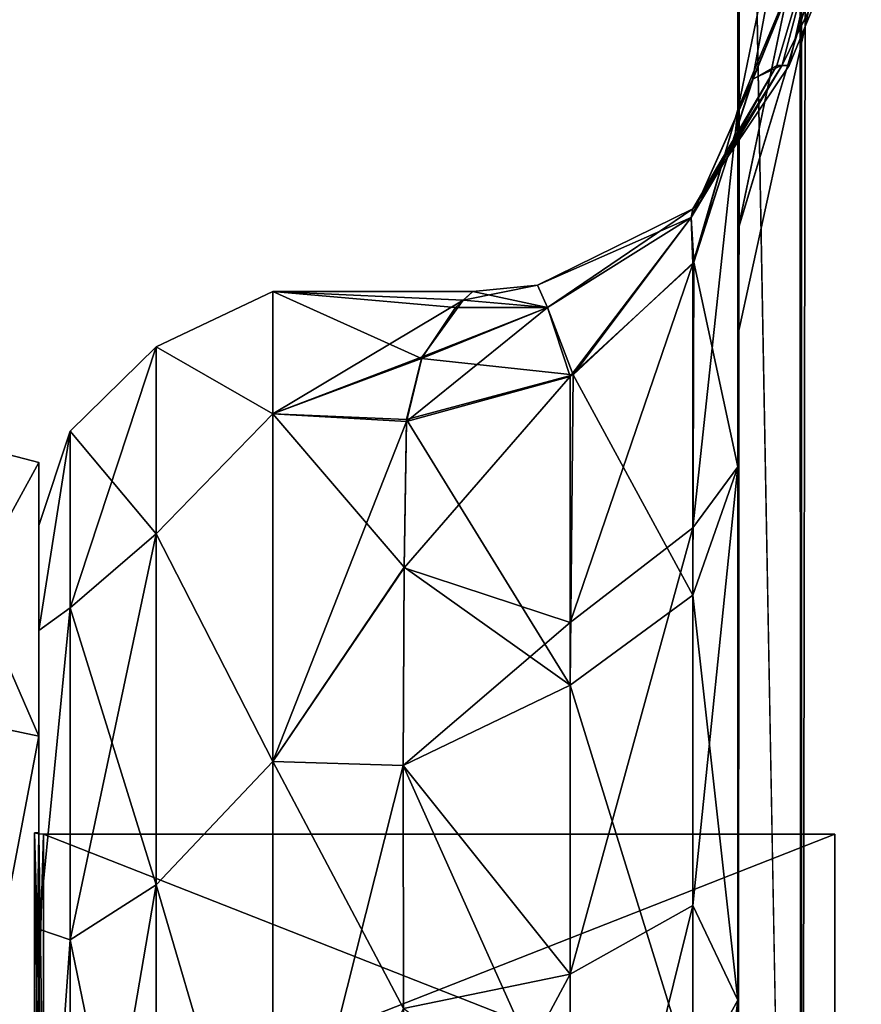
# Model space of a CAD drawing. Extents: x -23 to 470, y -1800 to 0.
# Tile 17 of 243: x 0 to 12, y -1759 to -1744. Entities that reach past the tile are written whole.
import ezdxf

# ---------------------------------------------------------------- set-up
doc = ezdxf.new("R2010")
doc.units = 0
doc.header["$LTSCALE"] = 61.050099
for name, color, linetype in [('1101', 7, 'CONTINUOUS'), ('1102', 7, 'CONTINUOUS'), ('1103', 7, 'CONTINUOUS'), ('1104', 7, 'CONTINUOUS'), ('1107', 7, 'CONTINUOUS'), ('1108', 7, 'CONTINUOUS'), ('1111', 7, 'CONTINUOUS'), ('1112', 7, 'CONTINUOUS'), ('1283', 7, 'CONTINUOUS'), ('1284', 7, 'CONTINUOUS'), ('550', 7, 'CONTINUOUS'), ('554', 7, 'CONTINUOUS'), ('556', 7, 'CONTINUOUS'), ('557', 7, 'CONTINUOUS'), ('558', 7, 'CONTINUOUS'), ('583', 7, 'CONTINUOUS'), ('584', 7, 'CONTINUOUS'), ('585', 7, 'CONTINUOUS'), ('587', 7, 'CONTINUOUS'), ('592', 7, 'CONTINUOUS'), ('598', 7, 'CONTINUOUS'), ('599', 7, 'CONTINUOUS')]:
    doc.layers.add(name, color=color, linetype=linetype)

msp = doc.modelspace()

# ---------------------------------------------------------------- linework, layer by layer
at = {"layer": '1101', "linetype": 'CONTINUOUS'}
for points in [[(0, -1756.098), (0, -1760.756, -11.244), (0, -1750.556), (0, -1756.098)], [(0, -1750.556), (0, -1760.756, -11.244), (0, -1754.652, -12.605), (0, -1750.556)], [(0, -1754.652, 12.605), (0, -1756.098), (0, -1750.556), (0, -1754.652, 12.605)], [(0, -1760.756, -11.244), (0, -1772, -15.902), (0, -1754.652, -12.605), (0, -1760.756, -11.244)], [(0, -1754.652, -12.605), (0, -1772, -15.902), (0, -1778.627, -20.394), (0, -1754.652, -12.605)], [(0, -1760.756, 11.244), (0, -1756.098), (0, -1754.652, 12.605), (0, -1760.756, 11.244)], [(0, -1772, 15.902), (0, -1760.756, 11.244), (0, -1754.652, 12.605), (0, -1772, 15.902)], [(0, -1765.373, 20.394), (0, -1772, 15.902), (0, -1754.652, 12.605), (0, -1765.373, 20.394)], [(0, -1765.373, -20.394), (0, -1754.652, -12.605), (0, -1778.627, -20.394), (0, -1765.373, -20.394)]]:
    msp.add_3dface(points, dxfattribs=at)
at = {"layer": '1102', "linetype": 'CONTINUOUS'}
for points in [[(11.9, -1756.115), (11.9, -1760.768, 11.232), (11.9, -1787.885), (11.9, -1756.115)], [(11.9, -1756.115), (11.9, -1787.885), (11.9, -1783.232, -11.232), (11.9, -1756.115)], [(11.9, -1756.115), (11.9, -1783.232, -11.232), (11.9, -1760.768, -11.232), (11.9, -1756.115)]]:
    msp.add_3dface(points, dxfattribs=at)
at = {"layer": '1103', "linetype": 'CONTINUOUS'}
for points in [[(11.9, -1760.768, 11.232), (11.9, -1756.115), (0.066, -1760.768, 11.232), (11.9, -1760.768, 11.232)], [(0.066, -1760.768, 11.232), (11.9, -1756.115), (0.066, -1756.115), (0.066, -1760.768, 11.232)]]:
    msp.add_3dface(points, dxfattribs=at)
at = {"layer": '1104', "linetype": 'CONTINUOUS'}
for points in [[(0.066, -1756.115), (11.9, -1756.115), (11.9, -1760.768, -11.232), (0.066, -1756.115)], [(0.066, -1756.115), (11.9, -1760.768, -11.232), (0.066, -1760.768, -11.232), (0.066, -1756.115)]]:
    msp.add_3dface(points, dxfattribs=at)
at = {"layer": '1107', "linetype": 'CONTINUOUS'}
for points in [[(-2.009, -1754.226, 12.913), (0, -1750.556), (-2.009, -1750.03, 0), (-2.009, -1754.226, 12.913)], [(0, -1754.652, 12.605), (0, -1750.556), (-2.009, -1754.226, 12.913), (0, -1754.652, 12.605)], [(-2.009, -1765.211, 20.894), (0, -1754.652, 12.605), (-2.009, -1754.226, 12.913), (-2.009, -1765.211, 20.894)], [(0, -1765.373, 20.394), (0, -1754.652, 12.605), (-2.009, -1765.211, 20.894), (0, -1765.373, 20.394)]]:
    msp.add_3dface(points, dxfattribs=at)
at = {"layer": '1108', "linetype": 'CONTINUOUS'}
for points in [[(0, -1750.556), (0, -1754.652, -12.605), (-2.009, -1750.03, 0), (0, -1750.556)], [(-2.009, -1750.03, 0), (0, -1754.652, -12.605), (-2.009, -1754.226, -12.913), (-2.009, -1750.03, 0)], [(0, -1754.652, -12.605), (0, -1765.373, -20.394), (-2.009, -1754.226, -12.913), (0, -1754.652, -12.605)], [(-2.009, -1754.226, -12.913), (0, -1765.373, -20.394), (-2.009, -1765.211, -20.894), (-2.009, -1754.226, -12.913)]]:
    msp.add_3dface(points, dxfattribs=at)
at = {"layer": '1111', "linetype": 'CONTINUOUS'}
for points in [[(0.066, -1760.768, -11.232), (-0.064, -1756.098), (0.001, -1756.111), (0.066, -1760.768, -11.232)], [(-0.064, -1756.098), (0.066, -1760.768, -11.232), (-0.064, -1760.756, -11.244), (-0.064, -1756.098)], [(0.066, -1756.115), (0.066, -1760.768, -11.232), (0.001, -1756.111), (0.066, -1756.115)]]:
    msp.add_3dface(points, dxfattribs=at)
at = {"layer": '1112', "linetype": 'CONTINUOUS'}
for points in [[(0.001, -1756.111), (-0.064, -1756.098), (-0.064, -1760.756, 11.244), (0.001, -1756.111)], [(0.066, -1756.115), (0.001, -1756.111), (-0.064, -1760.756, 11.244), (0.066, -1756.115)], [(0.066, -1760.768, 11.232), (0.066, -1756.115), (-0.064, -1760.756, 11.244), (0.066, -1760.768, 11.232)]]:
    msp.add_3dface(points, dxfattribs=at)
at = {"layer": '1283', "linetype": 'CONTINUOUS'}
for points in [[(0, -1756.098), (0, -1760.756, 11.244), (-0.064, -1756.098), (0, -1756.098)], [(-0.064, -1756.098), (0, -1760.756, 11.244), (-0.064, -1760.756, 11.244), (-0.064, -1756.098)]]:
    msp.add_3dface(points, dxfattribs=at)
at = {"layer": '1284', "linetype": 'CONTINUOUS'}
for points in [[(0, -1760.756, -11.244), (0, -1756.098), (-0.064, -1760.756, -11.244), (0, -1760.756, -11.244)], [(0, -1756.098), (-0.064, -1756.098), (-0.064, -1760.756, -11.244), (0, -1756.098)]]:
    msp.add_3dface(points, dxfattribs=at)
at = {"layer": '550', "linetype": 'CONTINUOUS'}
for points in [[(10.45, -1728.15, 20.5), (10.45, -1734.797, 19.391), (10.45, -1750.621, 19.586), (10.45, -1728.15, 20.5)], [(10.45, -1735.92, 22.035), (10.45, -1728.15, 20.5), (10.45, -1758.599, 25.714), (10.45, -1735.92, 22.035)], [(10.45, -1758.599, 25.714), (10.45, -1728.15, 20.5), (10.45, -1750.621, 19.586), (10.45, -1758.599, 25.714)], [(10.45, -1728.15, 61.5), (10.45, -1735.917, 59.966), (10.45, -1780, 61.5), (10.45, -1728.15, 61.5)], [(10.45, -1782.865, -60.931), (10.45, -1783.734, -60.5), (10.45, -1728.15, -61.5), (10.45, -1782.865, -60.931)], [(10.45, -1728.15, -61.5), (10.45, -1783.734, -60.5), (10.45, -1735.92, -59.965), (10.45, -1728.15, -61.5)], [(10.45, -1780, -61.5), (10.45, -1782.865, -60.931), (10.45, -1728.15, -61.5), (10.45, -1780, -61.5)], [(10.45, -1728.15, -20.5), (10.45, -1735.917, -22.034), (10.45, -1750.62, -19.586), (10.45, -1728.15, -20.5)], [(10.45, -1734.85, -19.375), (10.45, -1728.15, -20.5), (10.45, -1750.62, -19.586), (10.45, -1734.85, -19.375)], [(10.45, -1734.797, 19.391), (10.45, -1740.719, 16.193), (10.45, -1750.621, 19.586), (10.45, -1734.797, 19.391)], [(10.45, -1740.737, -16.18), (10.45, -1734.85, -19.375), (10.45, -1750.62, -19.586), (10.45, -1740.737, -16.18)], [(10.45, -1735.917, 59.966), (10.45, -1742.613, 55.523), (10.45, -1785.305, 59.301), (10.45, -1735.917, 59.966)], [(10.45, -1780, 61.5), (10.45, -1735.917, 59.966), (10.45, -1782.865, 60.931), (10.45, -1780, 61.5)], [(10.45, -1782.865, 60.931), (10.45, -1735.917, 59.966), (10.45, -1783.734, 60.5), (10.45, -1782.865, 60.931)], [(10.45, -1783.734, 60.5), (10.45, -1735.917, 59.966), (10.45, -1785.305, 59.301), (10.45, -1783.734, 60.5)], [(10.45, -1735.917, -22.034), (10.45, -1742.613, -26.477), (10.45, -1758.598, -25.714), (10.45, -1735.917, -22.034)], [(10.45, -1750.62, -19.586), (10.45, -1735.917, -22.034), (10.45, -1758.598, -25.714), (10.45, -1750.62, -19.586)], [(10.45, -1742.616, 26.48), (10.45, -1735.92, 22.035), (10.45, -1758.599, 25.714), (10.45, -1742.616, 26.48)], [(10.45, -1786.5, -57.734), (10.45, -1786.933, -56.86), (10.45, -1735.92, -59.965), (10.45, -1786.5, -57.734)], [(10.45, -1735.92, -59.965), (10.45, -1786.933, -56.86), (10.45, -1742.616, -55.52), (10.45, -1735.92, -59.965)], [(10.45, -1785.305, -59.301), (10.45, -1786.5, -57.734), (10.45, -1735.92, -59.965), (10.45, -1785.305, -59.301)], [(10.45, -1783.734, -60.5), (10.45, -1785.305, -59.301), (10.45, -1735.92, -59.965), (10.45, -1783.734, -60.5)], [(10.45, -1740.719, 16.193), (10.45, -1745.277, 11.265), (10.45, -1750.621, 19.586), (10.45, -1740.719, 16.193)], [(10.45, -1745.277, -11.265), (10.45, -1740.737, -16.18), (10.45, -1750.62, -19.586), (10.45, -1745.277, -11.265)], [(10.45, -1742.613, 55.523), (10.45, -1747.082, 48.856), (10.45, -1787.5, 54), (10.45, -1742.613, 55.523)], [(10.45, -1785.305, 59.301), (10.45, -1742.613, 55.523), (10.45, -1786.5, 57.734), (10.45, -1785.305, 59.301)], [(10.45, -1786.5, 57.734), (10.45, -1742.613, 55.523), (10.45, -1786.933, 56.86), (10.45, -1786.5, 57.734)], [(10.45, -1786.933, 56.86), (10.45, -1742.613, 55.523), (10.45, -1787.5, 54), (10.45, -1786.933, 56.86)], [(10.45, -1742.613, -26.477), (10.45, -1747.082, -33.144), (10.45, -1768.175, -28.742), (10.45, -1742.613, -26.477)], [(10.45, -1758.598, -25.714), (10.45, -1742.613, -26.477), (10.45, -1768.175, -28.742), (10.45, -1758.598, -25.714)], [(10.45, -1747.083, 33.148), (10.45, -1742.616, 26.48), (10.45, -1768.176, 28.742), (10.45, -1747.083, 33.148)], [(10.45, -1768.176, 28.742), (10.45, -1742.616, 26.48), (10.45, -1758.599, 25.714), (10.45, -1768.176, 28.742)], [(10.45, -1786.933, -56.86), (10.45, -1787.5, -54), (10.45, -1742.616, -55.52), (10.45, -1786.933, -56.86)], [(10.45, -1742.616, -55.52), (10.45, -1787.5, -54), (10.45, -1747.083, -48.852), (10.45, -1742.616, -55.52)], [(10.45, -1747.082, 48.856), (10.45, -1748.65, 41.002), (10.45, -1787.5, 54), (10.45, -1747.082, 48.856)], [(10.45, -1747.082, -33.144), (10.45, -1748.65, -40.998), (10.45, -1778.234, -28.319), (10.45, -1747.082, -33.144)], [(10.45, -1768.175, -28.742), (10.45, -1747.082, -33.144), (10.45, -1778.234, -28.319), (10.45, -1768.175, -28.742)], [(10.45, -1748.65, 41.002), (10.45, -1747.083, 33.148), (10.45, -1787.5, 54), (10.45, -1748.65, 41.002)], [(10.45, -1787.5, 54), (10.45, -1747.083, 33.148), (10.45, -1768.176, 28.742), (10.45, -1787.5, 54)], [(10.45, -1787.5, -54), (10.45, -1787.5, -24.51), (10.45, -1747.083, -48.852), (10.45, -1787.5, -54)], [(10.45, -1747.083, -48.852), (10.45, -1787.5, -24.51), (10.45, -1748.65, -40.998), (10.45, -1747.083, -48.852)], [(10.45, -1748.65, -40.998), (10.45, -1787.5, -24.51), (10.45, -1778.234, -28.319), (10.45, -1748.65, -40.998)]]:
    msp.add_3dface(points, dxfattribs=at)
at = {"layer": '554', "linetype": 'CONTINUOUS'}
for points in [[(0, -1751.5, 0), (0, -1753.067, -7.855), (0, -1790.933, -7.854), (0, -1751.5, 0)], [(0, -1753.067, 7.854), (0, -1751.5, 0), (0, -1792.5, 0), (0, -1753.067, 7.854)], [(0, -1792.5, 0), (0, -1751.5, 0), (0, -1790.933, -7.854), (0, -1792.5, 0)], [(0, -1753.067, -7.855), (0, -1757.536, -14.522), (0, -1790.933, -7.854), (0, -1753.067, -7.855)], [(0, -1757.536, 14.522), (0, -1753.067, 7.854), (0, -1786.464, 14.522), (0, -1757.536, 14.522)], [(0, -1786.464, 14.522), (0, -1753.067, 7.854), (0, -1790.933, 7.855), (0, -1786.464, 14.522)], [(0, -1790.933, 7.855), (0, -1753.067, 7.854), (0, -1792.5, 0), (0, -1790.933, 7.855)], [(0, -1757.536, -14.522), (0, -1764.234, -18.966), (0, -1786.464, -14.522), (0, -1757.536, -14.522)], [(0, -1790.933, -7.854), (0, -1757.536, -14.522), (0, -1786.464, -14.522), (0, -1790.933, -7.854)], [(0, -1764.235, 18.966), (0, -1757.536, 14.522), (0, -1779.766, 18.966), (0, -1764.235, 18.966)], [(0, -1779.766, 18.966), (0, -1757.536, 14.522), (0, -1786.464, 14.522), (0, -1779.766, 18.966)]]:
    msp.add_3dface(points, dxfattribs=at)
at = {"layer": '556', "linetype": 'CONTINUOUS'}
for points in [[(3.5, -1748, 0), (3.5, -1749.827, 9.184), (6.343, -1748.126, 2.453), (3.5, -1748, 0)], [(3.5, -1749.827, -9.184), (3.5, -1748, 0), (5.721, -1748.998, -6.848), (3.5, -1749.827, -9.184)], [(5.721, -1748.998, -6.848), (3.5, -1748, 0), (6.228, -1748.238, -3.369), (5.721, -1748.998, -6.848)], [(6.228, -1748.238, -3.369), (3.5, -1748, 0), (6.487, -1748, -0.07), (6.228, -1748.238, -3.369)], [(6.487, -1748, -0.07), (3.5, -1748, 0), (6.343, -1748.126, 2.453), (6.487, -1748, -0.07)], [(6.343, -1748.126, 2.453), (3.5, -1749.827, 9.184), (5.731, -1748.973, 6.766), (6.343, -1748.126, 2.453)], [(5.731, -1748.973, 6.766), (3.5, -1749.827, 9.184), (5.499, -1749.945, 9.464), (5.731, -1748.973, 6.766)], [(5.499, -1749.915, -9.395), (3.5, -1749.827, -9.184), (5.721, -1748.998, -6.848), (5.499, -1749.915, -9.395)], [(3.5, -1749.827, 9.184), (3.5, -1755.029, 16.971), (5.499, -1749.945, 9.464), (3.5, -1749.827, 9.184)], [(3.5, -1755.029, -16.971), (3.5, -1749.827, -9.184), (5.461, -1752.121, -13.447), (3.5, -1755.029, -16.971)], [(5.461, -1752.121, -13.447), (3.5, -1749.827, -9.184), (5.499, -1749.915, -9.395), (5.461, -1752.121, -13.447)], [(5.499, -1749.945, 9.464), (3.5, -1755.029, 16.971), (5.461, -1752.13, 13.461), (5.499, -1749.945, 9.464)], [(5.446, -1755.091, -17.032), (3.5, -1755.029, -16.971), (5.461, -1752.121, -13.447), (5.446, -1755.091, -17.032)], [(5.461, -1752.13, 13.461), (3.5, -1755.029, 16.971), (5.446, -1755.087, 17.028), (5.461, -1752.13, 13.461)], [(3.5, -1755.029, 16.971), (3.5, -1762.816, 22.173), (5.446, -1755.087, 17.028), (3.5, -1755.029, 16.971)], [(3.5, -1762.816, -22.173), (3.5, -1755.029, -16.971), (5.45, -1758.724, -19.994), (3.5, -1762.816, -22.173)], [(5.45, -1758.724, -19.994), (3.5, -1755.029, -16.971), (5.446, -1755.091, -17.032), (5.45, -1758.724, -19.994)], [(5.446, -1755.087, 17.028), (3.5, -1762.816, 22.173), (5.45, -1758.724, 19.994), (5.446, -1755.087, 17.028)]]:
    msp.add_3dface(points, dxfattribs=at)
at = {"layer": '557', "linetype": 'CONTINUOUS'}
for points in [[(10.45, -20, 61.5), (10.45, -71.85, 61.5), (11.402, -1780, 66.284), (10.45, -20, 61.5)], [(10.45, -20, 61.5), (11.402, -1780, 66.284), (11.402, -20, 66.284), (10.45, -20, 61.5)], [(11.402, -1780, 66.284), (14.111, -1780, 70.339), (11.402, -20, 66.284), (11.402, -1780, 66.284)], [(14.111, -1780, 70.339), (14.111, -20, 70.339), (11.402, -20, 66.284), (14.111, -1780, 70.339)], [(10.45, -71.85, 61.5), (10.45, -1728.15, 61.5), (11.402, -1780, 66.284), (10.45, -71.85, 61.5)], [(10.45, -1728.15, 61.5), (10.45, -1780, 61.5), (11.402, -1780, 66.284), (10.45, -1728.15, 61.5)]]:
    msp.add_3dface(points, dxfattribs=at)
at = {"layer": '558', "linetype": 'CONTINUOUS'}
for points in [[(10.45, -1780, -61.5), (10.45, -1728.15, -61.5), (11.402, -20, -66.284), (10.45, -1780, -61.5)], [(11.402, -1780, -66.284), (10.45, -1780, -61.5), (11.402, -20, -66.284), (11.402, -1780, -66.284)], [(14.111, -1780, -70.339), (11.402, -1780, -66.284), (14.111, -20, -70.339), (14.111, -1780, -70.339)], [(11.402, -1780, -66.284), (11.402, -20, -66.284), (14.111, -20, -70.339), (11.402, -1780, -66.284)]]:
    msp.add_3dface(points, dxfattribs=at)
at = {"layer": '583', "linetype": 'CONTINUOUS'}
for points in [[(10.45, -1742.616, 26.48), (10.45, -1747.083, 33.148), (11.676, -1741.228, 33.449), (10.45, -1742.616, 26.48)], [(11.676, -1741.228, 33.449), (10.45, -1747.083, 33.148), (11.676, -1743.022, 38.378), (11.676, -1741.228, 33.449)], [(10.45, -1747.082, 48.856), (10.45, -1742.613, 55.523), (11.676, -1741.228, 48.551), (10.45, -1747.082, 48.856)], [(11.676, -1743.022, 43.622), (10.45, -1747.082, 48.856), (11.676, -1741.228, 48.551), (11.676, -1743.022, 43.622)], [(10.45, -1747.083, 33.148), (10.45, -1748.65, 41.002), (11.676, -1743.022, 38.378), (10.45, -1747.083, 33.148)], [(10.45, -1748.65, 41.002), (10.45, -1747.082, 48.856), (11.676, -1743.022, 43.622), (10.45, -1748.65, 41.002)], [(11.676, -1743.022, 38.378), (10.45, -1748.65, 41.002), (11.676, -1743.022, 43.622), (11.676, -1743.022, 38.378)]]:
    msp.add_3dface(points, dxfattribs=at)
at = {"layer": '584', "linetype": 'CONTINUOUS'}
for points in [[(10.45, -1742.616, -55.52), (10.45, -1747.083, -48.852), (11.676, -1741.228, -48.551), (10.45, -1742.616, -55.52)], [(11.676, -1741.228, -48.551), (10.45, -1747.083, -48.852), (11.676, -1743.022, -43.622), (11.676, -1741.228, -48.551)], [(10.45, -1747.082, -33.144), (10.45, -1742.613, -26.477), (11.676, -1741.228, -33.449), (10.45, -1747.082, -33.144)], [(11.676, -1743.022, -38.378), (10.45, -1747.082, -33.144), (11.676, -1741.228, -33.449), (11.676, -1743.022, -38.378)], [(10.45, -1747.083, -48.852), (10.45, -1748.65, -40.998), (11.676, -1743.022, -43.622), (10.45, -1747.083, -48.852)], [(10.45, -1748.65, -40.998), (10.45, -1747.082, -33.144), (11.676, -1743.022, -38.378), (10.45, -1748.65, -40.998)], [(11.676, -1743.022, -43.622), (10.45, -1748.65, -40.998), (11.676, -1743.022, -38.378), (11.676, -1743.022, -43.622)]]:
    msp.add_3dface(points, dxfattribs=at)
at = {"layer": '585', "linetype": 'CONTINUOUS'}
for points in [[(10.45, -1745.277, -11.265), (10.45, -1750.62, -19.586), (9.794, -1747.559, -10.303), (10.45, -1745.277, -11.265)], [(7.989, -1749.247, -9.592), (9.794, -1747.559, -10.303), (9.779, -1752.541, -17.987), (7.989, -1749.247, -9.592)], [(9.794, -1747.559, -10.303), (10.45, -1750.62, -19.586), (9.779, -1752.541, -17.987), (9.794, -1747.559, -10.303)], [(5.499, -1749.915, -9.395), (7.989, -1749.247, -9.592), (7.946, -1753.886, -16.744), (5.499, -1749.915, -9.395)], [(7.946, -1753.886, -16.744), (7.989, -1749.247, -9.592), (9.779, -1752.541, -17.987), (7.946, -1753.886, -16.744)], [(5.461, -1752.121, -13.447), (5.499, -1749.915, -9.395), (7.946, -1753.886, -16.744), (5.461, -1752.121, -13.447)], [(10.45, -1750.62, -19.586), (10.45, -1758.598, -25.714), (9.779, -1752.541, -17.987), (10.45, -1750.62, -19.586)], [(5.446, -1755.091, -17.032), (5.461, -1752.121, -13.447), (7.946, -1753.886, -16.744), (5.446, -1755.091, -17.032)], [(7.946, -1753.886, -16.744), (9.779, -1752.541, -17.987), (9.78, -1759.821, -23.535), (7.946, -1753.886, -16.744)], [(9.779, -1752.541, -17.987), (10.45, -1758.598, -25.714), (9.78, -1759.821, -23.535), (9.779, -1752.541, -17.987)], [(7.946, -1760.663, -21.908), (5.446, -1755.091, -17.032), (7.946, -1753.886, -16.744), (7.946, -1760.663, -21.908)], [(7.946, -1760.663, -21.908), (7.946, -1753.886, -16.744), (9.78, -1759.821, -23.535), (7.946, -1760.663, -21.908)], [(5.45, -1758.724, -19.994), (5.446, -1755.091, -17.032), (7.946, -1760.663, -21.908), (5.45, -1758.724, -19.994)], [(10.45, -1758.598, -25.714), (10.45, -1768.175, -28.742), (9.78, -1759.821, -23.535), (10.45, -1758.598, -25.714)]]:
    msp.add_3dface(points, dxfattribs=at)
at = {"layer": '587', "linetype": 'CONTINUOUS'}
for points in [[(10.45, -1750.621, 19.586), (10.45, -1745.277, 11.265), (9.779, -1751.533, 16.832), (10.45, -1750.621, 19.586)], [(9.779, -1751.533, 16.832), (10.45, -1745.277, 11.265), (9.779, -1747.582, 10.293), (9.779, -1751.533, 16.832)], [(7.945, -1752.948, 15.668), (9.779, -1751.533, 16.832), (9.779, -1747.582, 10.293), (7.945, -1752.948, 15.668)], [(7.945, -1752.948, 15.668), (9.779, -1747.582, 10.293), (7.945, -1749.27, 9.582), (7.945, -1752.948, 15.668)], [(5.499, -1749.945, 9.464), (5.461, -1752.13, 13.461), (7.945, -1749.27, 9.582), (5.499, -1749.945, 9.464)], [(7.945, -1749.27, 9.582), (5.461, -1752.13, 13.461), (7.945, -1752.948, 15.668), (7.945, -1749.27, 9.582)], [(9.78, -1757.185, 21.971), (10.45, -1750.621, 19.586), (9.779, -1751.533, 16.832), (9.78, -1757.185, 21.971)], [(10.45, -1758.599, 25.714), (10.45, -1750.621, 19.586), (9.78, -1757.185, 21.971), (10.45, -1758.599, 25.714)], [(7.945, -1752.948, 15.668), (7.946, -1758.209, 20.452), (9.779, -1751.533, 16.832), (7.945, -1752.948, 15.668)], [(7.946, -1758.209, 20.452), (9.78, -1757.185, 21.971), (9.779, -1751.533, 16.832), (7.946, -1758.209, 20.452)], [(5.461, -1752.13, 13.461), (5.446, -1755.087, 17.028), (7.945, -1752.948, 15.668), (5.461, -1752.13, 13.461)], [(7.945, -1752.948, 15.668), (5.446, -1755.087, 17.028), (7.946, -1758.209, 20.452), (7.945, -1752.948, 15.668)], [(5.446, -1755.087, 17.028), (5.45, -1758.724, 19.994), (7.946, -1758.209, 20.452), (5.446, -1755.087, 17.028)], [(7.946, -1758.209, 20.452), (7.946, -1764.617, 23.537), (9.78, -1757.185, 21.971), (7.946, -1758.209, 20.452)], [(7.946, -1764.617, 23.537), (9.78, -1764.068, 25.284), (9.78, -1757.185, 21.971), (7.946, -1764.617, 23.537)], [(9.78, -1764.068, 25.284), (10.45, -1758.599, 25.714), (9.78, -1757.185, 21.971), (9.78, -1764.068, 25.284)], [(5.45, -1758.724, 19.994), (5.45, -1762.858, 22.191), (7.946, -1758.209, 20.452), (5.45, -1758.724, 19.994)], [(7.946, -1758.209, 20.452), (5.45, -1762.858, 22.191), (7.946, -1764.617, 23.537), (7.946, -1758.209, 20.452)], [(10.45, -1768.176, 28.742), (10.45, -1758.599, 25.714), (9.78, -1764.068, 25.284), (10.45, -1768.176, 28.742)]]:
    msp.add_3dface(points, dxfattribs=at)
at = {"layer": '592', "linetype": 'CONTINUOUS'}
for points in [[(3.5, -1749.827, 9.184), (3.5, -1748, 0), (1.752, -1748.825, 4.086), (3.5, -1749.827, 9.184)], [(3.5, -1748, 0), (3.5, -1749.827, -9.184), (1.752, -1748.825, -4.086), (3.5, -1748, 0)], [(3.5, -1748, 0), (1.752, -1748.825, -4.086), (1.752, -1748.825, 4.086), (3.5, -1748, 0)], [(1.752, -1751.621, -11.766), (0.469, -1750.088, -3.864), (1.752, -1748.825, -4.086), (1.752, -1751.621, -11.766)], [(0.469, -1750.088, -3.864), (0.469, -1750.088, 3.864), (1.752, -1748.825, -4.086), (0.469, -1750.088, -3.864)], [(1.752, -1748.825, -4.086), (0.469, -1750.088, 3.864), (1.752, -1748.825, 4.086), (1.752, -1748.825, -4.086)], [(1.752, -1748.825, 4.086), (0.469, -1752.731, 11.125), (1.752, -1751.621, 11.766), (1.752, -1748.825, 4.086)], [(0.469, -1750.088, 3.864), (0.469, -1752.731, 11.125), (1.752, -1748.825, 4.086), (0.469, -1750.088, 3.864)], [(3.5, -1749.827, 9.184), (1.752, -1748.825, 4.086), (1.752, -1751.621, 11.766), (3.5, -1749.827, 9.184)], [(3.5, -1749.827, -9.184), (1.752, -1751.621, -11.766), (1.752, -1748.825, -4.086), (3.5, -1749.827, -9.184)], [(3.5, -1755.029, 16.971), (3.5, -1749.827, 9.184), (1.752, -1751.621, 11.766), (3.5, -1755.029, 16.971)], [(3.5, -1749.827, -9.184), (3.5, -1755.029, -16.971), (1.752, -1751.621, -11.766), (3.5, -1749.827, -9.184)], [(0, -1753.067, -7.855), (0, -1751.5, 0), (0.469, -1750.088, -3.864), (0, -1753.067, -7.855)], [(0.469, -1752.731, -11.125), (0, -1753.067, -7.855), (0.469, -1750.088, -3.864), (0.469, -1752.731, -11.125)], [(0, -1751.5, 0), (0, -1753.067, 7.854), (0.469, -1750.088, 3.864), (0, -1751.5, 0)], [(0.469, -1750.088, -3.864), (0, -1751.5, 0), (0.469, -1750.088, 3.864), (0.469, -1750.088, -3.864)], [(0.469, -1750.088, 3.864), (0, -1753.067, 7.854), (0.469, -1752.731, 11.125), (0.469, -1750.088, 3.864)], [(0.469, -1752.731, -11.125), (0.469, -1750.088, -3.864), (1.752, -1751.621, -11.766), (0.469, -1752.731, -11.125)], [(1.752, -1751.621, 11.766), (0.469, -1757.698, 17.044), (1.752, -1756.874, 18.027), (1.752, -1751.621, 11.766)], [(0.469, -1752.731, 11.125), (0.469, -1757.698, 17.044), (1.752, -1751.621, 11.766), (0.469, -1752.731, 11.125)], [(1.752, -1756.874, -18.027), (0.469, -1752.731, -11.125), (1.752, -1751.621, -11.766), (1.752, -1756.874, -18.027)], [(3.5, -1755.029, 16.971), (1.752, -1751.621, 11.766), (1.752, -1756.874, 18.027), (3.5, -1755.029, 16.971)], [(3.5, -1755.029, -16.971), (1.752, -1756.874, -18.027), (1.752, -1751.621, -11.766), (3.5, -1755.029, -16.971)], [(0, -1757.536, -14.522), (0, -1753.067, -7.855), (0.469, -1752.731, -11.125), (0, -1757.536, -14.522)], [(0.469, -1757.698, -17.044), (0, -1757.536, -14.522), (0.469, -1752.731, -11.125), (0.469, -1757.698, -17.044)], [(0, -1753.067, 7.854), (0, -1757.536, 14.522), (0.469, -1752.731, 11.125), (0, -1753.067, 7.854)], [(0.469, -1752.731, 11.125), (0, -1757.536, 14.522), (0.469, -1757.698, 17.044), (0.469, -1752.731, 11.125)], [(0.469, -1757.698, -17.044), (0.469, -1752.731, -11.125), (1.752, -1756.874, -18.027), (0.469, -1757.698, -17.044)], [(3.5, -1762.816, 22.173), (3.5, -1755.029, 16.971), (1.752, -1756.874, 18.027), (3.5, -1762.816, 22.173)], [(3.5, -1755.029, -16.971), (3.5, -1762.816, -22.173), (1.752, -1756.874, -18.027), (3.5, -1755.029, -16.971)], [(0.469, -1757.698, 17.044), (0.469, -1764.39, 20.908), (1.752, -1756.874, 18.027), (0.469, -1757.698, 17.044)], [(1.752, -1756.874, 18.027), (0.469, -1764.39, 20.908), (1.752, -1763.952, 22.113), (1.752, -1756.874, 18.027)], [(1.752, -1763.952, -22.113), (0.469, -1757.698, -17.044), (1.752, -1756.874, -18.027), (1.752, -1763.952, -22.113)], [(3.5, -1762.816, 22.173), (1.752, -1756.874, 18.027), (1.752, -1763.952, 22.113), (3.5, -1762.816, 22.173)], [(3.5, -1762.816, -22.173), (1.752, -1763.952, -22.113), (1.752, -1756.874, -18.027), (3.5, -1762.816, -22.173)], [(0, -1764.234, -18.966), (0, -1757.536, -14.522), (0.469, -1757.698, -17.044), (0, -1764.234, -18.966)], [(0, -1757.536, 14.522), (0, -1764.235, 18.966), (0.469, -1757.698, 17.044), (0, -1757.536, 14.522)], [(0.469, -1764.39, -20.908), (0, -1764.234, -18.966), (0.469, -1757.698, -17.044), (0.469, -1764.39, -20.908)], [(0.469, -1757.698, 17.044), (0, -1764.235, 18.966), (0.469, -1764.39, 20.908), (0.469, -1757.698, 17.044)], [(0.469, -1764.39, -20.908), (0.469, -1757.698, -17.044), (1.752, -1763.952, -22.113), (0.469, -1764.39, -20.908)]]:
    msp.add_3dface(points, dxfattribs=at)
at = {"layer": '598', "linetype": 'CONTINUOUS'}
for points in [[(10.45, -1745.277, 11.265), (10.45, -1740.719, 16.193), (11.776, -1738.829, 10.679), (10.45, -1745.277, 11.265)], [(11.776, -1742.102, 5.779), (10.45, -1745.277, 11.265), (11.776, -1738.829, 10.679), (11.776, -1742.102, 5.779)], [(10.45, -1740.737, -16.18), (10.45, -1745.277, -11.265), (11.776, -1738.829, -10.679), (10.45, -1740.737, -16.18)], [(10.45, -1745.277, -11.265), (10.672, -1744.824, -8.593), (11.776, -1738.829, -10.679), (10.45, -1745.277, -11.265)], [(11.776, -1738.829, -10.679), (10.672, -1744.824, -8.593), (11.776, -1742.102, -5.779), (11.776, -1738.829, -10.679)], [(10.679, -1744.815, 8.501), (10.45, -1745.277, 11.265), (11.776, -1742.102, 5.779), (10.679, -1744.815, 8.501)], [(10.672, -1744.824, -8.593), (11.034, -1744.619, -4.429), (11.776, -1742.102, -5.779), (10.672, -1744.824, -8.593)], [(11.116, -1744.611, 3.253), (10.679, -1744.815, 8.501), (11.776, -1742.102, 5.779), (11.116, -1744.611, 3.253)], [(11.034, -1744.619, -4.429), (11.219, -1744.615, -0.094), (11.776, -1742.102, -5.779), (11.034, -1744.619, -4.429)], [(11.776, -1743.252), (11.116, -1744.611, 3.253), (11.776, -1742.102, 5.779), (11.776, -1743.252)], [(11.776, -1742.102, -5.779), (11.219, -1744.615, -0.094), (11.776, -1743.252), (11.776, -1742.102, -5.779)], [(11.219, -1744.615, -0.094), (11.116, -1744.611, 3.253), (11.776, -1743.252), (11.219, -1744.615, -0.094)]]:
    msp.add_3dface(points, dxfattribs=at)
at = {"layer": '599', "linetype": 'CONTINUOUS'}
for points in [[(10.679, -1744.815, 8.501), (11.116, -1744.611, 3.253), (9.752, -1746.891, 5.388), (10.679, -1744.815, 8.501)], [(9.752, -1746.891, 5.388), (11.116, -1744.611, 3.253), (9.78, -1746.763, 0.001), (9.752, -1746.891, 5.388)], [(11.034, -1744.619, -4.429), (10.672, -1744.824, -8.593), (9.752, -1746.891, -5.387), (11.034, -1744.619, -4.429)], [(9.78, -1746.763, 0.001), (11.034, -1744.619, -4.429), (9.752, -1746.891, -5.387), (9.78, -1746.763, 0.001)], [(11.116, -1744.611, 3.253), (11.219, -1744.615, -0.094), (9.78, -1746.763, 0.001), (11.116, -1744.611, 3.253)], [(11.219, -1744.615, -0.094), (11.034, -1744.619, -4.429), (9.78, -1746.763, 0.001), (11.219, -1744.615, -0.094)], [(9.779, -1747.582, 10.293), (10.679, -1744.815, 8.501), (9.752, -1746.891, 5.388), (9.779, -1747.582, 10.293)], [(9.752, -1746.891, -5.387), (10.672, -1744.824, -8.593), (9.794, -1747.559, -10.303), (9.752, -1746.891, -5.387)], [(10.45, -1745.277, 11.265), (10.679, -1744.815, 8.501), (9.779, -1747.582, 10.293), (10.45, -1745.277, 11.265)], [(10.672, -1744.824, -8.593), (10.45, -1745.277, -11.265), (9.794, -1747.559, -10.303), (10.672, -1744.824, -8.593)], [(9.78, -1746.763, 0.001), (9.752, -1746.891, -5.387), (7.457, -1747.905, 0.001), (9.78, -1746.763, 0.001)], [(7.606, -1748.235, 4.851), (9.78, -1746.763, 0.001), (7.457, -1747.905, 0.001), (7.606, -1748.235, 4.851)], [(9.752, -1746.891, 5.388), (9.78, -1746.763, 0.001), (7.606, -1748.235, 4.851), (9.752, -1746.891, 5.388)], [(7.457, -1747.905, 0.001), (9.752, -1746.891, -5.387), (7.606, -1748.235, -4.85), (7.457, -1747.905, 0.001)], [(7.945, -1749.27, 9.582), (9.752, -1746.891, 5.388), (7.606, -1748.235, 4.851), (7.945, -1749.27, 9.582)], [(7.606, -1748.235, -4.85), (9.752, -1746.891, -5.387), (7.989, -1749.247, -9.592), (7.606, -1748.235, -4.85)], [(7.945, -1749.27, 9.582), (9.779, -1747.582, 10.293), (9.752, -1746.891, 5.388), (7.945, -1749.27, 9.582)], [(9.752, -1746.891, -5.387), (9.794, -1747.559, -10.303), (7.989, -1749.247, -9.592), (9.752, -1746.891, -5.387)], [(6.487, -1748, -0.07), (6.343, -1748.126, 2.453), (7.457, -1747.905, 0.001), (6.487, -1748, -0.07)], [(6.343, -1748.126, 2.453), (7.606, -1748.235, 4.851), (7.457, -1747.905, 0.001), (6.343, -1748.126, 2.453)], [(6.487, -1748, -0.07), (7.457, -1747.905, 0.001), (7.606, -1748.235, -4.85), (6.487, -1748, -0.07)], [(6.343, -1748.126, 2.453), (5.731, -1748.973, 6.766), (7.606, -1748.235, 4.851), (6.343, -1748.126, 2.453)], [(6.228, -1748.238, -3.369), (6.487, -1748, -0.07), (7.606, -1748.235, -4.85), (6.228, -1748.238, -3.369)], [(5.731, -1748.973, 6.766), (5.499, -1749.945, 9.464), (7.606, -1748.235, 4.851), (5.731, -1748.973, 6.766)], [(5.499, -1749.945, 9.464), (7.945, -1749.27, 9.582), (7.606, -1748.235, 4.851), (5.499, -1749.945, 9.464)], [(5.721, -1748.998, -6.848), (6.228, -1748.238, -3.369), (7.606, -1748.235, -4.85), (5.721, -1748.998, -6.848)], [(5.721, -1748.998, -6.848), (7.606, -1748.235, -4.85), (7.989, -1749.247, -9.592), (5.721, -1748.998, -6.848)], [(5.499, -1749.915, -9.395), (5.721, -1748.998, -6.848), (7.989, -1749.247, -9.592), (5.499, -1749.915, -9.395)]]:
    msp.add_3dface(points, dxfattribs=at)

doc.saveas('drawing.dxf')
